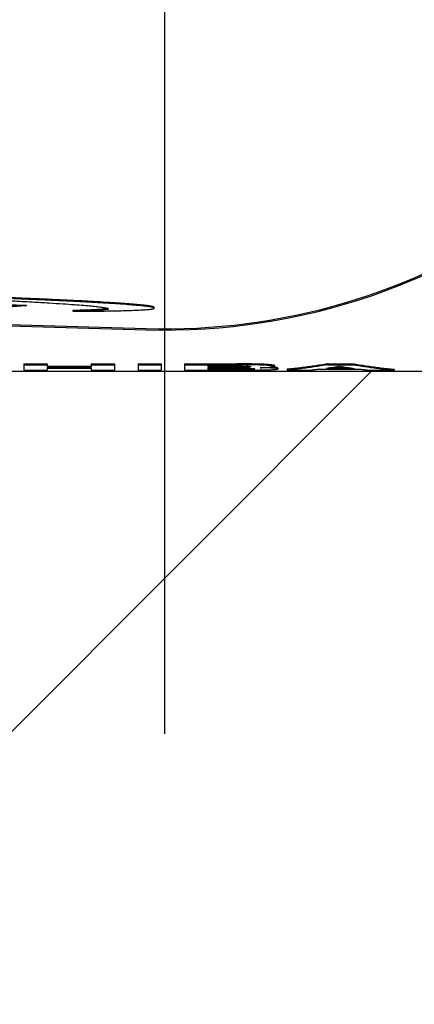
# Model space of a CAD drawing. Extents: x 0 to 594, y 0 to 420.
# Tile 10 of 57: x 68.51 to 73.15, y 276.64 to 288.19. Entities that reach past the tile are written whole.
import ezdxf

# ---------------------------------------------------------------- set-up
doc = ezdxf.new("R2010")
doc.units = 0
doc.header["$LTSCALE"] = 32.67
doc.linetypes.add('CENTER', pattern=[0.6, 0.375, -0.075, 0.075, -0.075])
doc.linetypes.add('PHANTOM', pattern=[0.8, 0.45, -0.05, 0.1, -0.05, 0.1, -0.05])
doc.layers.get('0').update_dxf_attribs({"linetype": 'CONTINUOUS'})
for name, color, linetype in [('CRV', 7, 'CONTINUOUS'), ('DEFAULT_1', 7, 'CENTER'), ('PARAM_DIM', 7, 'CONTINUOUS')]:
    doc.layers.add(name, color=color, linetype=linetype)
doc.styles.get("Standard").update_dxf_attribs({"font": 'txt', "width": 0.8})
doc.dimstyles.new('DIMSTYLE_8', dxfattribs={"dimtxt": 3.8, "dimasz": 1.8, "dimexe": 0.18, "dimexo": 0.0625, "dimgap": 0.09, "dimtad": 1, "dimlfac": 10, "dimtxsty": 'STANDARD', "dimblk": 'OPEN', "dimblk1": 'OPEN', "dimblk2": 'OPEN', "dimcen": 0.09, "dimazin": 3, "dimtp": 0.01, "dimtm": 0.01, "dimtfac": 1, "dimtofl": 0, "dimtmove": 0, "dimatfit": 3, "dimtolj": 1})

# ---------------------------------------------------------------- blocks, each defined once
blk = doc.blocks.new('_OPEN')
at = {"color": 0, "linetype": 'BYBLOCK'}
for p, q in [((0, 0), (-1, 0.342)), ((-1, -0.342), (0, 0)), ((-1, 0), (0, 0))]:
    blk.add_line(p, q, dxfattribs=at)
blk = doc.blocks.new('*D46')
at = {"layer": 'PARAM_DIM', "color": 2, "linetype": 'CONTINUOUS'}
blk.add_line((37.677, 243.713), (125.213, 292.06), dxfattribs=at)
at = {"layer": 'PARAM_DIM', "color": 2, "linetype": 'CONTINUOUS', "xscale": 1.8, "yscale": 1.8, "zscale": 1.8, "rotation": 208.912529}
blk.add_blockref('_OPEN', (37.677, 243.713), dxfattribs=at)

msp = doc.modelspace()

# ---------------------------------------------------------------- linework, layer by layer
at = {"color": 7, "linetype": 'CONTINUOUS'}
for p, q in [((25.03329, 285.84821), (69.99573, 284.54876)), ((25.03371, 285.86265), (69.99615, 284.5632)), ((67.59395, 284.8667), (68.58966, 284.83792)), ((67.48966, 284.8597), (68.58966, 284.82791)), ((68.58966, 284.82791), (68.37128, 284.81326)), ((68.58966, 284.83792), (68.58966, 284.82791)), ((69.13639, 284.77552), (69.13639, 284.76551)), ((70.0924, 284.80284), (70.0924, 284.81285)), ((64.21282, 284.06326), (132.71282, 284.06326)), ((132.71282, 284.06015), (64.21282, 284.06015)), ((68.56089, 284.14885), (68.56089, 284.07543)), ((68.56089, 284.14885), (68.83354, 284.14885)), ((68.56089, 284.1388), (68.83354, 284.1388)), ((68.56089, 284.07543), (68.83354, 284.07543)), ((68.83354, 284.14885), (68.83354, 284.11011)), ((68.83354, 284.12015), (69.3525, 284.12015)), ((68.83354, 284.11011), (69.3525, 284.11011)), ((68.83354, 284.09856), (68.83354, 284.07543)), ((68.83354, 284.09856), (69.3525, 284.09856)), ((69.3525, 284.14885), (69.3525, 284.11011)), ((69.3525, 284.14885), (69.62516, 284.14885)), ((69.3525, 284.1388), (69.62516, 284.1388)), ((69.3525, 284.09856), (69.3525, 284.07543)), ((69.3525, 284.07543), (69.62516, 284.07543)), ((69.62516, 284.14885), (69.62516, 284.07543)), ((69.90236, 284.14885), (69.90236, 284.07543)), ((69.90236, 284.14885), (70.17502, 284.14885)), ((69.90236, 284.1388), (70.17502, 284.1388)), ((69.90236, 284.07543), (70.17502, 284.07543)), ((70.17502, 284.14885), (70.17502, 284.07543)), ((70.44859, 284.14885), (70.44859, 284.07543)), ((70.44859, 284.14885), (71.06116, 284.14885)), ((70.44859, 284.1388), (71.06116, 284.1388)), ((70.44859, 284.07543), (71.03753, 284.07543)), ((70.72125, 284.1246), (70.72125, 284.10901)), ((70.72125, 284.1246), (71.04298, 284.1246)), ((70.72125, 284.11904), (71.00208, 284.11904)), ((70.72125, 284.10901), (71.00208, 284.10901)), ((70.72125, 284.09757), (70.72125, 284.08395)), ((70.72125, 284.09757), (70.99845, 284.09757)), ((70.72125, 284.09397), (71.00299, 284.09397)), ((70.72125, 284.08395), (71.00299, 284.08395)), ((71.50377, 284.12854), (71.50377, 284.11851)), ((71.54558, 284.10042), (71.54558, 284.0904)), ((71.65555, 284.08544), (71.65555, 284.07543)), ((71.65555, 284.07543), (71.94457, 284.07543)), ((72.03727, 284.08556), (72.5217, 284.08556)), ((72.11544, 284.09554), (72.44444, 284.09554)), ((72.12998, 284.14885), (72.12998, 284.1388)), ((72.12998, 284.14885), (72.43808, 284.14885)), ((72.12998, 284.1388), (72.43808, 284.1388)), ((72.18521, 284.10556), (72.37311, 284.10556)), ((72.43808, 284.14885), (72.43808, 284.1388)), ((72.6144, 284.07543), (72.91251, 284.07543)), ((72.91251, 284.08544), (72.91251, 284.07543))]:
    msp.add_line(p, q, dxfattribs=at)
for radius, end in [(7.51445, 349.648465), (7.5, 339.308667)]:
    msp.add_arc((70.21282, 292.06007), radius, 268.344558, end, dxfattribs=at)
for points, knots in [([(70.00423, 284.83281), (69.98429, 284.83534), (69.93908, 284.8403), (69.86295, 284.84731), (69.76984, 284.85472), (69.65795, 284.8626), (69.52498, 284.87102), (69.36847, 284.88004), (69.18599, 284.88966), (68.97436, 284.89996), (68.72991, 284.91097), (68.44887, 284.92272), (68.12794, 284.93519), (67.76471, 284.94832), (67.35782, 284.962), (66.90818, 284.97603), (66.41875, 284.99015), (65.89611, 285.00405), (65.34961, 285.01735), (64.79075, 285.0297), (64.41537, 285.03713), (64.2276, 285.04062)], [0, 0, 0, 0, 0.01043009, 0.02360167, 0.03966821, 0.05890144, 0.08180509, 0.10881009, 0.14025224, 0.17662829, 0.21876127, 0.26722913, 0.32259719, 0.38542603, 0.45583761, 0.53386277, 0.61886911, 0.70992235, 0.80516928, 0.90254334, 1, 1, 1, 1]), ([(70.00313, 284.82294), (69.98222, 284.82558), (69.93418, 284.8308), (69.85267, 284.83819), (69.75172, 284.84606), (69.62937, 284.85449), (69.48291, 284.86353), (69.30953, 284.87324), (69.10605, 284.88365), (68.86853, 284.89483), (68.5926, 284.90682), (68.27395, 284.91963), (67.90933, 284.93322), (67.49647, 284.94746), (67.03553, 284.96217), (66.52917, 284.97707), (65.98404, 284.99181), (65.41057, 285.00594), (64.82183, 285.01906), (64.42583, 285.02692), (64.2276, 285.03061)], [0, 0, 0, 0, 0.01093682, 0.02507662, 0.04248029, 0.06349163, 0.08872778, 0.11863984, 0.15361975, 0.19447791, 0.24205347, 0.29697094, 0.35999792, 0.43143129, 0.51138156, 0.59936283, 0.69435557, 0.79442256, 0.89709635, 1, 1, 1, 1]), ([(67.96321, 284.91017), (68.02671, 284.90733), (68.18078, 284.90026), (68.41322, 284.88893), (68.64821, 284.87652), (68.84705, 284.86507), (69.01213, 284.85465), (69.14755, 284.84521), (69.25817, 284.8366), (69.34824, 284.82867), (69.42064, 284.82121), (69.47694, 284.81432), (69.51701, 284.80763), (69.53853, 284.80293), (69.54608, 284.79969)], [0, 0, 0, 0, 0.12008791, 0.2914337, 0.43969937, 0.56470974, 0.66776425, 0.75224264, 0.82119515, 0.87741275, 0.92306713, 0.95874798, 0.98448104, 1, 1, 1, 1]), ([(69.54379, 284.79879), (69.53402, 284.79576), (69.51666, 284.79335), (69.47429, 284.78834), (69.41823, 284.78474), (69.34213, 284.78099), (69.24642, 284.77787), (69.17549, 284.77626), (69.13639, 284.77552)], [0, 0, 0, 0, 0.0589289, 0.1563934, 0.29550244, 0.47934751, 0.71275467, 1, 1, 1, 1]), ([(69.55228, 284.79443), (69.55231, 284.7943), (69.55275, 284.79175), (69.53675, 284.78613), (69.51667, 284.78334), (69.47429, 284.77833), (69.41823, 284.77473), (69.34212, 284.77098), (69.24641, 284.76786), (69.17549, 284.76625), (69.13639, 284.76551)], [0, 0, 0, 0, 0.00124225, 0.02520183, 0.08264583, 0.17766447, 0.31327984, 0.49249767, 0.7200246, 1, 1, 1, 1]), ([(69.13639, 284.76551), (69.18261, 284.76573), (69.27329, 284.76628), (69.40589, 284.76752), (69.53093, 284.76918), (69.64665, 284.77129), (69.75199, 284.77386), (69.84635, 284.77694), (69.9288, 284.7806), (69.97967, 284.78376), (70.00287, 284.78563)], [0, 0, 0, 0, 0.1599938, 0.31383291, 0.4589207, 0.59275057, 0.71437781, 0.82361769, 0.91945405, 1, 1, 1, 1]), ([(70.00287, 284.78563), (70.01362, 284.7865), (70.03255, 284.78841), (70.05917, 284.79118), (70.07475, 284.79559), (70.0901, 284.79696), (70.08987, 284.80116), (70.08962, 284.80207)], [0, 0, 0, 0, 0.35499968, 0.63755329, 0.84312912, 0.96823201, 1, 1, 1, 1]), ([(70.04074, 284.82777), (70.03705, 284.82833), (70.02931, 284.82948), (70.02155, 284.83055), (70.01749, 284.83109)], [0, 0, 0, 0, 0.47687635, 1, 1, 1, 1]), ([(70.08579, 284.808), (70.0811, 284.81246), (70.06486, 284.81172), (70.05027, 284.81629), (70.04074, 284.81776)], [0, 0, 0, 0, 0.37352311, 1, 1, 1, 1]), ([(70.08964, 284.81207), (70.08908, 284.81407), (70.08332, 284.82256), (70.06549, 284.82176), (70.05139, 284.82595), (70.04249, 284.82748)], [0, 0, 0, 0, 0.12552676, 0.46499915, 1, 1, 1, 1]), ([(70.99845, 284.09757), (71.00592, 284.09757), (71.02085, 284.09756), (71.04324, 284.09753), (71.06565, 284.09749), (71.08808, 284.09742), (71.11055, 284.09732), (71.13306, 284.09719), (71.14808, 284.09708), (71.1556, 284.09702)], [0, 0, 0, 0, 0.14255371, 0.28503563, 0.42758142, 0.57027068, 0.71322047, 0.85646021, 1, 1, 1, 1]), ([(71.03999, 284.11907), (71.03367, 284.11906), (71.02104, 284.11905), (71.0084, 284.11904), (71.00208, 284.11904)], [0, 0, 0, 0, 0.49982833, 1, 1, 1, 1]), ([(71.14278, 284.09426), (71.13677, 284.09423), (71.1248, 284.09417), (71.10685, 284.0941), (71.0887, 284.09405), (71.06984, 284.09402), (71.04956, 284.09399), (71.02712, 284.09397), (71.01135, 284.09397), (71.00299, 284.09397)], [0, 0, 0, 0, 0.12901671, 0.25690603, 0.3852118, 0.51841092, 0.66170608, 0.82052235, 1, 1, 1, 1]), ([(71.17848, 284.08457), (71.17247, 284.08448), (71.1604, 284.08436), (71.14222, 284.08424), (71.12399, 284.08415), (71.10578, 284.08408), (71.08745, 284.08403), (71.06858, 284.084), (71.04849, 284.08397), (71.02649, 284.08395), (71.01111, 284.08395), (71.00299, 284.08395)], [0, 0, 0, 0, 0.10274417, 0.20639719, 0.31082602, 0.41438143, 0.51771548, 0.62401767, 0.73710687, 0.86115405, 1, 1, 1, 1]), ([(71.1358, 284.10958), (71.12938, 284.10951), (71.11654, 284.10938), (71.09728, 284.10925), (71.07808, 284.10915), (71.05897, 284.10908), (71.03996, 284.10904), (71.02731, 284.10902), (71.021, 284.10902)], [0, 0, 0, 0, 0.16783911, 0.33566995, 0.50307398, 0.66957826, 0.83510818, 1, 1, 1, 1]), ([(71.03753, 284.07543), (71.05523, 284.07543), (71.08901, 284.07545), (71.13767, 284.07556), (71.18271, 284.07574), (71.2253, 284.07599), (71.2665, 284.07633), (71.30692, 284.07678), (71.34668, 284.07736), (71.38528, 284.07812), (71.41056, 284.07879), (71.42289, 284.07918)], [0, 0, 0, 0, 0.13779018, 0.26296527, 0.37881278, 0.48838326, 0.5944984, 0.69952772, 0.80307155, 0.90404767, 1, 1, 1, 1]), ([(71.04298, 284.1246), (71.05302, 284.1246), (71.07281, 284.12457), (71.10165, 284.12438), (71.12847, 284.12405), (71.15245, 284.12357), (71.17314, 284.12295), (71.1906, 284.12223), (71.20457, 284.1213), (71.21339, 284.12068), (71.21682, 284.12018)], [0, 0, 0, 0, 0.17316463, 0.34135505, 0.49734558, 0.63578408, 0.75487713, 0.85474138, 0.93584215, 1, 1, 1, 1]), ([(71.11655, 284.11942), (71.11013, 284.11937), (71.09731, 284.11928), (71.07812, 284.11918), (71.06536, 284.11913), (71.05899, 284.11912)], [0, 0, 0, 0, 0.33457422, 0.66817656, 1, 1, 1, 1]), ([(71.39542, 284.14293), (71.38456, 284.1435), (71.36225, 284.14452), (71.32817, 284.14571), (71.29309, 284.14665), (71.2576, 284.14737), (71.22173, 284.14793), (71.18497, 284.14834), (71.14639, 284.14863), (71.10492, 284.14881), (71.07619, 284.14885), (71.06116, 284.14885)], [0, 0, 0, 0, 0.09752321, 0.20045111, 0.30595349, 0.41239687, 0.51891903, 0.62788667, 0.74222353, 0.86511255, 1, 1, 1, 1]), ([(71.39542, 284.13288), (71.38452, 284.13346), (71.3621, 284.13449), (71.32785, 284.13568), (71.29259, 284.13662), (71.25692, 284.13734), (71.22092, 284.13789), (71.18413, 284.1383), (71.14567, 284.13859), (71.10449, 284.13876), (71.07603, 284.1388), (71.06116, 284.1388)], [0, 0, 0, 0, 0.09794593, 0.20138939, 0.30746129, 0.41447617, 0.52146693, 0.63055702, 0.74457304, 0.86659599, 1, 1, 1, 1]), ([(71.19803, 284.12167), (71.19257, 284.12134), (71.17966, 284.12069), (71.15892, 284.11998), (71.14364, 284.11971), (71.1358, 284.11961)], [0, 0, 0, 0, 0.26364358, 0.62249844, 1, 1, 1, 1]), ([(71.20203, 284.11188), (71.19532, 284.11145), (71.18119, 284.11071), (71.1591, 284.10996), (71.14374, 284.10968), (71.1358, 284.10958)], [0, 0, 0, 0, 0.30422452, 0.64087661, 1, 1, 1, 1]), ([(71.1556, 284.09702), (71.16393, 284.09694), (71.17986, 284.09675), (71.20247, 284.09625), (71.22247, 284.09559), (71.23489, 284.09501), (71.2406, 284.09468)], [0, 0, 0, 0, 0.29410963, 0.56170395, 0.79797378, 1, 1, 1, 1]), ([(71.22034, 284.09559), (71.21422, 284.09537), (71.20027, 284.09496), (71.18632, 284.0947), (71.17848, 284.09459)], [0, 0, 0, 0, 0.43842495, 1, 1, 1, 1]), ([(71.22443, 284.08573), (71.21703, 284.08544), (71.20172, 284.08497), (71.1864, 284.08468), (71.17848, 284.08457)], [0, 0, 0, 0, 0.48304128, 1, 1, 1, 1]), ([(71.21974, 284.11337), (71.2165, 284.11337), (71.21148, 284.11232), (71.20524, 284.11209), (71.20203, 284.11188)], [0, 0, 0, 0, 0.45685015, 1, 1, 1, 1]), ([(71.21682, 284.12018), (71.21935, 284.1198), (71.22347, 284.1189), (71.23112, 284.11854), (71.23112, 284.11631)], [0, 0, 0, 0, 0.55216853, 1, 1, 1, 1]), ([(71.27292, 284.09047), (71.27292, 284.08795), (71.26389, 284.08883), (71.2594, 284.08779), (71.25661, 284.08744)], [0, 0, 0, 0, 0.45416707, 1, 1, 1, 1]), ([(71.33745, 284.10392), (71.34691, 284.10421), (71.36562, 284.10484), (71.39299, 284.10592), (71.41862, 284.10715), (71.44183, 284.10848), (71.46159, 284.11007), (71.47446, 284.11109), (71.47964, 284.1119)], [0, 0, 0, 0, 0.19924435, 0.39439865, 0.57672857, 0.74021922, 0.88212721, 1, 1, 1, 1]), ([(71.48301, 284.09924), (71.477, 284.09958), (71.46461, 284.10021), (71.44565, 284.101), (71.42599, 284.1017), (71.40568, 284.10232), (71.38439, 284.10289), (71.36155, 284.10343), (71.34573, 284.10376), (71.33745, 284.10392)], [0, 0, 0, 0, 0.12415896, 0.25551133, 0.39087552, 0.52930651, 0.67413607, 0.82948295, 1, 1, 1, 1]), ([(71.50377, 284.12854), (71.50377, 284.13201), (71.49266, 284.13332), (71.48179, 284.13599), (71.46484, 284.13783), (71.44495, 284.13976), (71.42121, 284.14146), (71.40436, 284.14245), (71.39542, 284.14293)], [0, 0, 0, 0, 0.09441864, 0.20393626, 0.35364565, 0.539246, 0.75587528, 1, 1, 1, 1]), ([(71.49471, 284.12319), (71.49004, 284.12395), (71.48217, 284.12589), (71.46534, 284.12774), (71.44542, 284.12969), (71.42148, 284.1314), (71.40446, 284.1324), (71.39542, 284.13288)], [0, 0, 0, 0, 0.11844191, 0.28193323, 0.486866, 0.72807973, 1, 1, 1, 1]), ([(71.42289, 284.07918), (71.43314, 284.07951), (71.45251, 284.0802), (71.47982, 284.08139), (71.50249, 284.08292), (71.52167, 284.08412), (71.53325, 284.0867), (71.54558, 284.08684), (71.54558, 284.0904)], [0, 0, 0, 0, 0.24867967, 0.470757, 0.65955249, 0.80826798, 0.91374337, 1, 1, 1, 1]), ([(71.49923, 284.10821), (71.49386, 284.10861), (71.48253, 284.10933), (71.47066, 284.10993), (71.46417, 284.11023), (71.46364, 284.11025)], [0, 0, 0, 0, 0.45271796, 0.95546232, 1, 1, 1, 1]), ([(71.47964, 284.1119), (71.48364, 284.11252), (71.49064, 284.11414), (71.50377, 284.11444), (71.50377, 284.11851)], [0, 0, 0, 0, 0.5154307, 1, 1, 1, 1]), ([(71.53414, 284.09448), (71.52799, 284.09477), (71.51847, 284.09706), (71.50595, 284.09768), (71.49923, 284.09818)], [0, 0, 0, 0, 0.42399892, 1, 1, 1, 1]), ([(71.54558, 284.10042), (71.54558, 284.10448), (71.53123, 284.104), (71.51866, 284.10702), (71.50654, 284.10767), (71.50011, 284.10814)], [0, 0, 0, 0, 0.26275919, 0.5848657, 1, 1, 1, 1]), ([(72.12841, 284.14857), (72.0764, 284.13952), (71.97174, 284.1227), (71.81407, 284.10162), (71.7084, 284.09036), (71.65555, 284.08544)], [0, 0, 0, 0, 0.33192292, 0.66632724, 1, 1, 1, 1]), ([(72.12998, 284.1388), (72.07745, 284.12964), (71.97227, 284.11274), (71.81407, 284.0916), (71.7084, 284.08034), (71.65555, 284.07543)], [0, 0, 0, 0, 0.33414727, 0.66743784, 1, 1, 1, 1]), ([(72.03727, 284.08556), (72.02183, 284.08373), (71.99095, 284.08021), (71.96003, 284.07698), (71.94457, 284.07543)], [0, 0, 0, 0, 0.50016867, 1, 1, 1, 1]), ([(72.27812, 284.12025), (72.25105, 284.11569), (72.19736, 284.10709), (72.14353, 284.09935), (72.11685, 284.09573)], [0, 0, 0, 0, 0.50478982, 1, 1, 1, 1]), ([(72.27812, 284.12025), (72.3058, 284.11569), (72.36072, 284.10709), (72.41576, 284.09934), (72.44306, 284.09572)], [0, 0, 0, 0, 0.50457569, 1, 1, 1, 1]), ([(72.43808, 284.1388), (72.49061, 284.12964), (72.59579, 284.11274), (72.75399, 284.0916), (72.85966, 284.08034), (72.91251, 284.07543)], [0, 0, 0, 0, 0.33414727, 0.66743784, 1, 1, 1, 1]), ([(72.43965, 284.14857), (72.49166, 284.13952), (72.59632, 284.1227), (72.75398, 284.10162), (72.85966, 284.09036), (72.91251, 284.08544)], [0, 0, 0, 0, 0.33192292, 0.66632724, 1, 1, 1, 1]), ([(72.5217, 284.08556), (72.53714, 284.08373), (72.56802, 284.08021), (72.59894, 284.07698), (72.6144, 284.07543)], [0, 0, 0, 0, 0.50016867, 1, 1, 1, 1])]:
    msp.add_open_spline(points, degree=3, knots=knots, dxfattribs=at)
for points in [[(69.54561, 284.79937), (69.545, 284.79916), (69.54439, 284.79897), (69.54379, 284.79879)], [(69.54608, 284.79969), (69.54658, 284.79948), (69.54712, 284.79921), (69.54767, 284.7989)], [(69.54767, 284.7989), (69.54974, 284.79772), (69.55187, 284.79596), (69.55228, 284.79443)], [(70.00395, 284.82284), (70.00367, 284.82287), (70.0034, 284.82291), (70.00313, 284.82294)], [(70.01731, 284.8211), (70.01286, 284.8217), (70.0084, 284.82228), (70.00395, 284.82284)], [(70.00523, 284.83269), (70.00489, 284.83273), (70.00456, 284.83277), (70.00423, 284.83281)], [(70.01749, 284.83109), (70.0134, 284.83164), (70.00932, 284.83217), (70.00523, 284.83269)], [(70.02958, 284.81941), (70.0255, 284.81999), (70.02141, 284.82056), (70.01731, 284.8211)], [(70.03929, 284.81798), (70.03606, 284.81847), (70.03282, 284.81895), (70.02958, 284.81941)], [(70.04074, 284.81776), (70.04026, 284.81783), (70.03978, 284.81791), (70.03929, 284.81798)], [(70.04249, 284.82748), (70.04191, 284.82758), (70.04133, 284.82768), (70.04074, 284.82777)], [(70.08962, 284.80207), (70.08907, 284.80407), (70.08752, 284.80636), (70.08579, 284.808)], [(71.021, 284.10902), (71.0147, 284.10902), (71.00839, 284.10901), (71.00208, 284.10901)], [(71.05899, 284.11912), (71.05266, 284.1191), (71.04632, 284.11908), (71.03999, 284.11907)], [(71.1358, 284.11961), (71.12938, 284.11954), (71.12297, 284.11947), (71.11655, 284.11942)], [(71.16072, 284.09439), (71.15474, 284.09434), (71.14876, 284.0943), (71.14278, 284.09426)], [(71.17848, 284.09459), (71.17256, 284.0945), (71.16664, 284.09444), (71.16072, 284.09439)], [(71.23112, 284.11631), (71.23112, 284.11239), (71.22443, 284.11338), (71.21974, 284.11337)], [(71.24098, 284.08646), (71.23546, 284.08618), (71.22995, 284.08594), (71.22443, 284.08573)], [(71.2406, 284.09468), (71.24503, 284.09443), (71.24978, 284.09433), (71.25387, 284.0938)], [(71.24445, 284.08664), (71.2433, 284.08658), (71.24214, 284.08652), (71.24098, 284.08646)], [(71.25661, 284.08744), (71.25286, 284.08696), (71.24851, 284.08686), (71.24445, 284.08664)], [(71.25387, 284.0938), (71.25707, 284.09339), (71.25987, 284.09272), (71.26422, 284.09279)], [(71.26422, 284.09279), (71.26799, 284.09285), (71.27292, 284.09347), (71.27292, 284.09047)], [(71.49923, 284.09818), (71.49383, 284.09859), (71.48842, 284.09893), (71.48301, 284.09924)], [(71.50377, 284.11851), (71.50377, 284.12191), (71.49874, 284.12253), (71.49471, 284.12319)], [(71.50011, 284.10814), (71.49981, 284.10816), (71.49952, 284.10819), (71.49923, 284.10821)], [(71.54558, 284.0904), (71.54558, 284.09445), (71.53916, 284.09424), (71.53414, 284.09448)], [(72.11685, 284.09573), (72.11638, 284.09566), (72.11591, 284.0956), (72.11544, 284.09554)], [(72.12998, 284.14885), (72.12945, 284.14876), (72.12893, 284.14866), (72.12841, 284.14857)], [(72.43808, 284.14885), (72.4386, 284.14876), (72.43913, 284.14866), (72.43965, 284.14857)], [(72.44306, 284.09572), (72.44352, 284.09566), (72.44398, 284.0956), (72.44444, 284.09554)]]:
    msp.add_open_spline(points, degree=3, dxfattribs=at)
at = {"layer": 'CRV', "color": 2, "linetype": 'CONTINUOUS'}
msp.add_line((35.82159, 247.24069), (72.64096, 284.06007), dxfattribs=at)
at = {"layer": 'CRV', "color": 2, "linetype": 'PHANTOM'}
msp.add_arc((125.21282, 292.06007), 100, 183.5680897, 305, dxfattribs=at)
at = {"layer": 'DEFAULT_1', "color": 2, "linetype": 'CENTER'}
msp.add_line((70.21282, 292.06007), (70.21282, 278.53619), dxfattribs=at)

# ---------------------------------------------------------------- dimensions: what is measured, and where the dimension line sits
at = {"layer": 'PARAM_DIM', "color": 2, "linetype": 'CONTINUOUS'}
dim = msp.add_radius_dim(center=(125.21282, 292.06007), mpoint=(37.67694, 243.71268), dimstyle='DIMSTYLE_8', dxfattribs=at)
dim.commit()
dim.dimension.update_dxf_attribs({"geometry": '*D46', "text_midpoint": (46.70111, 249.78214), "dimtype": 164})

doc.saveas('drawing.dxf')
